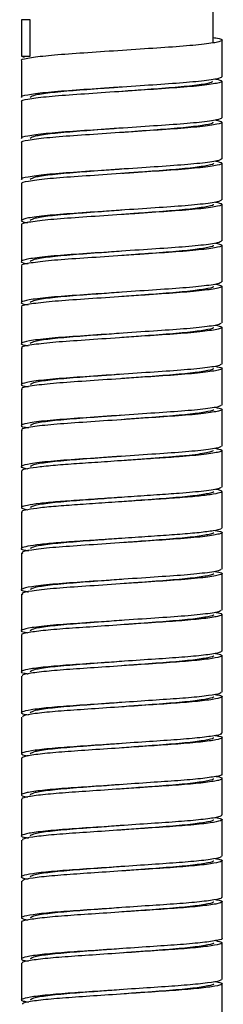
# Paper-space layout '_Posterior' of a CAD drawing. Header units: millimetres. Extents: x -141 to 219, y -1000 to 9.
# Tile 4 of 5: x 32 to 45, y -611 to -544. Entities that reach past the tile are written whole.
import ezdxf

# ---------------------------------------------------------------- set-up
doc = ezdxf.new("R2010")
doc.units = ezdxf.units.MM

psp = doc.layouts.new('_Posterior')

# ---------------------------------------------------------------- linework, layer by layer
at = {"color": 7, "linetype": 'Continuous', "lineweight": 25}
for p, q in [((44.779, -545.469), (44.779, -523.642)), ((31.679, -543.892), (31.679, -546.392)), ((32.279, -543.892), (31.679, -543.892)), ((32.279, -546.392), (32.279, -543.892)), ((45.379, -547.792), (45.379, -545.292)), ((31.679, -546.392), (31.854, -546.457)), ((31.679, -546.392), (32.279, -546.392)), ((31.679, -546.692), (31.679, -549.192)), ((45.379, -550.592), (45.379, -548.092)), ((31.679, -549.492), (31.679, -551.992)), ((45.379, -553.392), (45.379, -550.892)), ((31.679, -552.292), (31.679, -554.792)), ((45.379, -556.192), (45.379, -553.692)), ((31.679, -555.092), (31.679, -557.592)), ((45.379, -558.992), (45.379, -556.492)), ((31.679, -557.892), (31.679, -560.392)), ((45.379, -561.792), (45.379, -559.292)), ((31.679, -560.692), (31.679, -563.192)), ((45.379, -564.592), (45.379, -562.092)), ((31.679, -563.492), (31.679, -565.992)), ((45.379, -567.392), (45.379, -564.892)), ((31.679, -566.292), (31.679, -568.792)), ((45.379, -570.192), (45.379, -567.692)), ((31.679, -569.092), (31.679, -571.592)), ((45.379, -572.992), (45.379, -570.492)), ((31.679, -571.892), (31.679, -574.392)), ((45.379, -575.792), (45.379, -573.292)), ((31.679, -574.692), (31.679, -577.192)), ((45.379, -578.592), (45.379, -576.092)), ((31.679, -577.492), (31.679, -579.992)), ((45.379, -581.392), (45.379, -578.892)), ((31.679, -580.292), (31.679, -582.792)), ((45.379, -584.192), (45.379, -581.692)), ((31.679, -583.092), (31.679, -585.592)), ((45.379, -586.992), (45.379, -584.492)), ((31.679, -585.892), (31.679, -588.392)), ((45.379, -589.792), (45.379, -587.292)), ((31.679, -588.692), (31.679, -591.192)), ((45.379, -592.592), (45.379, -590.092)), ((31.679, -591.492), (31.679, -593.992)), ((45.379, -595.392), (45.379, -592.892)), ((31.679, -594.292), (31.679, -596.792)), ((45.379, -598.192), (45.379, -595.692)), ((31.679, -597.092), (31.679, -599.592)), ((45.379, -600.992), (45.379, -598.492)), ((31.679, -599.892), (31.679, -602.392)), ((45.379, -603.792), (45.379, -601.292)), ((31.679, -602.692), (31.679, -605.192)), ((45.379, -606.592), (45.379, -604.092)), ((31.679, -605.492), (31.679, -607.992)), ((45.379, -609.392), (45.379, -606.892)), ((31.679, -608.292), (31.679, -610.792)), ((45.379, -612.192), (45.379, -609.692))]:
    psp.add_line(p, q, dxfattribs=at)
for points, knots in [([(44.779, -545.114), (44.843, -545.123), (45.317, -545.185), (45.472, -545.29), (45.122, -545.439), (43.904, -545.607), (42.057, -545.757), (39.785, -545.905), (37.358, -546.073), (35.082, -546.223), (33.191, -546.371), (32.039, -546.54), (31.551, -546.64), (31.684, -546.691), (31.686, -546.692)], [0, 0, 0, 0, 0.015348, 0.112757, 0.210023, 0.310425, 0.407857, 0.505099, 0.605501, 0.702957, 0.800176, 0.900578, 0.998056, 1, 1, 1, 1]), ([(45.376, -547.791), (45.3, -547.84), (45.146, -547.939), (43.897, -548.107), (42.058, -548.257), (39.785, -548.405), (37.358, -548.573), (35.082, -548.723), (33.191, -548.871), (32.04, -549.04), (31.551, -549.14), (31.683, -549.191), (31.686, -549.191)], [0, 0, 0, 0, 0.109007, 0.222281, 0.332204, 0.441913, 0.555186, 0.665136, 0.774819, 0.888092, 0.998067, 1, 1, 1, 1]), ([(44.966, -547.943), (45.157, -547.991), (45.547, -548.091), (45.118, -548.235), (43.948, -548.403), (42.106, -548.553), (39.843, -548.701), (37.416, -548.869), (35.133, -549.02), (33.23, -549.167), (32.057, -549.336), (31.557, -549.438), (31.691, -549.49), (31.697, -549.493)], [0, 0, 0, 0, 0.094423, 0.19326, 0.295424, 0.394712, 0.493526, 0.595689, 0.695, 0.793792, 0.895953, 0.995288, 1, 1, 1, 1]), ([(44.721, -548.093), (44.7, -548.131), (44.653, -548.215), (43.744, -548.366), (42.258, -548.52), (40.423, -548.649), (39.124, -548.747), (38.528, -548.792)], [0, 0, 0, 0, 0.171919, 0.387035, 0.602338, 0.817546, 1, 1, 1, 1]), ([(38.528, -548.492), (38.064, -548.527), (36.899, -548.615), (35.136, -548.739), (33.551, -548.887), (32.481, -549.049), (32.349, -549.145), (32.283, -549.192)], [0, 0, 0, 0, 0.142272, 0.357411, 0.572536, 0.787679, 1, 1, 1, 1]), ([(45.367, -550.592), (45.298, -550.639), (45.157, -550.737), (43.934, -550.903), (42.109, -551.053), (39.842, -551.201), (37.416, -551.369), (35.132, -551.52), (33.23, -551.667), (32.057, -551.836), (31.557, -551.938), (31.69, -551.99), (31.696, -551.992)], [0, 0, 0, 0, 0.106171, 0.219396, 0.329434, 0.438947, 0.552171, 0.662235, 0.771724, 0.884946, 0.995036, 1, 1, 1, 1]), ([(44.958, -550.743), (45.149, -550.79), (45.545, -550.889), (45.137, -551.031), (43.985, -551.199), (42.156, -551.35), (39.901, -551.497), (37.474, -551.665), (35.184, -551.816), (33.269, -551.963), (32.075, -552.131), (31.564, -552.236), (31.697, -552.289), (31.706, -552.293)], [0, 0, 0, 0, 0.092009, 0.190707, 0.292856, 0.392276, 0.490953, 0.5931, 0.692543, 0.791198, 0.893344, 0.99281, 1, 1, 1, 1]), ([(44.718, -550.891), (44.736, -550.902), (44.84, -550.96), (44.327, -551.072), (43.197, -551.234), (41.479, -551.374), (39.829, -551.495), (38.828, -551.57), (38.528, -551.592)], [0, 0, 0, 0, 0.047125, 0.262304, 0.477536, 0.692908, 0.908086, 1, 1, 1, 1]), ([(38.528, -551.292), (38.064, -551.327), (36.899, -551.415), (35.136, -551.539), (33.551, -551.687), (32.481, -551.849), (32.349, -551.945), (32.283, -551.992)], [0, 0, 0, 0, 0.142273, 0.357414, 0.57254, 0.787684, 1, 1, 1, 1]), ([(45.356, -553.393), (45.296, -553.438), (45.168, -553.534), (43.97, -553.699), (42.16, -553.85), (39.9, -553.997), (37.474, -554.165), (35.184, -554.316), (33.269, -554.463), (32.076, -554.631), (31.564, -554.736), (31.696, -554.789), (31.705, -554.793)], [0, 0, 0, 0, 0.102977, 0.216231, 0.32646, 0.435865, 0.549118, 0.659372, 0.768754, 0.882004, 0.992284, 1, 1, 1, 1]), ([(44.95, -553.543), (45.141, -553.589), (45.543, -553.687), (45.154, -553.827), (44.022, -553.995), (42.206, -554.147), (39.958, -554.293), (37.532, -554.461), (35.235, -554.613), (33.309, -554.759), (32.095, -554.927), (31.571, -555.033), (31.701, -555.088), (31.712, -555.092)], [0, 0, 0, 0, 0.089662, 0.188293, 0.29049, 0.390104, 0.488714, 0.590909, 0.690546, 0.789136, 0.891328, 0.990988, 1, 1, 1, 1]), ([(44.771, -553.692), (44.774, -553.693), (44.891, -553.743), (44.47, -553.839), (43.483, -554.002), (41.852, -554.149), (40.11, -554.273), (38.968, -554.359), (38.529, -554.392)], [0, 0, 0, 0, 0.00443, 0.21956, 0.434683, 0.650021, 0.865176, 1, 1, 1, 1]), ([(38.528, -554.092), (38.064, -554.127), (36.899, -554.215), (35.136, -554.339), (33.551, -554.487), (32.481, -554.649), (32.349, -554.745), (32.283, -554.792)], [0, 0, 0, 0, 0.142273, 0.357412, 0.572537, 0.78768, 1, 1, 1, 1]), ([(44.942, -556.343), (45.134, -556.388), (45.541, -556.485), (45.172, -556.623), (44.058, -556.791), (42.256, -556.944), (40.016, -557.089), (37.59, -557.257), (35.287, -557.41), (33.349, -557.555), (32.115, -557.723), (31.578, -557.831), (31.706, -557.887), (31.719, -557.892)], [0, 0, 0, 0, 0.087276, 0.185795, 0.287984, 0.387739, 0.486239, 0.588425, 0.688202, 0.786683, 0.888867, 0.988665, 1, 1, 1, 1]), ([(45.349, -556.192), (45.295, -556.237), (45.18, -556.331), (44.006, -556.495), (42.21, -556.647), (39.957, -556.793), (37.533, -556.961), (35.23, -557.113), (33.327, -557.259), (32.027, -557.427), (31.595, -557.58), (31.665, -557.679), (32.08, -557.738), (32.118, -557.743)], [0, 0, 0, 0, 0.090544, 0.192536, 0.291951, 0.390364, 0.492354, 0.591791, 0.690184, 0.792171, 0.891631, 0.990003, 1, 1, 1, 1]), ([(38.529, -556.892), (38.065, -556.927), (36.899, -557.015), (35.136, -557.139), (33.551, -557.287), (32.481, -557.449), (32.349, -557.545), (32.283, -557.592)], [0, 0, 0, 0, 0.1422711, 0.3574083, 0.5725312, 0.787672, 1, 1, 1, 1]), ([(44.771, -556.492), (44.774, -556.493), (44.891, -556.543), (44.47, -556.639), (43.483, -556.802), (41.852, -556.949), (40.11, -557.073), (38.968, -557.159), (38.528, -557.192)], [0, 0, 0, 0, 0.004434, 0.219562, 0.434684, 0.65002, 0.865174, 1, 1, 1, 1]), ([(45.343, -558.992), (45.295, -559.035), (45.193, -559.129), (44.042, -559.291), (42.26, -559.444), (40.014, -559.589), (37.592, -559.757), (35.282, -559.91), (33.366, -560.055), (32.049, -560.223), (31.595, -560.377), (31.659, -560.476), (32.078, -560.536), (32.125, -560.543)], [0, 0, 0, 0, 0.088466, 0.190409, 0.289924, 0.388186, 0.490127, 0.589663, 0.687907, 0.789844, 0.889403, 0.987628, 1, 1, 1, 1]), ([(44.935, -559.143), (45.126, -559.187), (45.539, -559.283), (45.189, -559.419), (44.095, -559.587), (42.305, -559.741), (40.073, -559.885), (37.649, -560.053), (35.339, -560.207), (33.39, -560.351), (32.135, -560.519), (31.584, -560.629), (31.712, -560.686), (31.728, -560.693)], [0, 0, 0, 0, 0.084851, 0.183215, 0.28534, 0.385181, 0.483527, 0.585648, 0.68551, 0.783838, 0.885956, 0.985839, 1, 1, 1, 1]), ([(38.528, -559.692), (38.064, -559.727), (36.899, -559.815), (35.136, -559.939), (33.551, -560.087), (32.481, -560.249), (32.349, -560.345), (32.283, -560.392)], [0, 0, 0, 0, 0.142272, 0.357411, 0.572536, 0.787678, 1, 1, 1, 1]), ([(44.771, -559.292), (44.774, -559.293), (44.891, -559.343), (44.47, -559.439), (43.483, -559.602), (41.852, -559.749), (40.11, -559.873), (38.968, -559.959), (38.528, -559.992)], [0, 0, 0, 0, 0.004434, 0.219562, 0.434684, 0.65002, 0.865173, 1, 1, 1, 1]), ([(45.334, -561.793), (45.293, -561.834), (45.204, -561.926), (44.078, -562.087), (42.31, -562.241), (40.072, -562.385), (37.65, -562.553), (35.335, -562.707), (33.406, -562.851), (32.072, -563.019), (31.596, -563.174), (31.652, -563.274), (32.076, -563.335), (32.131, -563.343)], [0, 0, 0, 0, 0.085688, 0.187657, 0.287346, 0.385542, 0.487507, 0.587217, 0.685395, 0.787357, 0.887087, 0.985248, 1, 1, 1, 1]), ([(44.929, -561.943), (45.119, -561.986), (45.536, -562.08), (45.205, -562.215), (44.13, -562.383), (42.354, -562.537), (40.131, -562.681), (37.707, -562.849), (35.391, -563.004), (33.431, -563.147), (32.156, -563.315), (31.591, -563.427), (31.716, -563.485), (31.734, -563.493)], [0, 0, 0, 0, 0.082488, 0.180766, 0.282888, 0.382874, 0.481136, 0.583253, 0.68326, 0.781505, 0.883619, 0.983646, 1, 1, 1, 1]), ([(44.771, -562.092), (44.774, -562.093), (44.891, -562.143), (44.47, -562.239), (43.483, -562.402), (41.852, -562.549), (40.11, -562.673), (38.968, -562.759), (38.528, -562.792)], [0, 0, 0, 0, 0.004434, 0.219562, 0.434683, 0.650019, 0.865172, 1, 1, 1, 1]), ([(38.528, -562.492), (38.064, -562.527), (36.899, -562.615), (35.136, -562.739), (33.551, -562.887), (32.481, -563.049), (32.349, -563.145), (32.283, -563.192)], [0, 0, 0, 0, 0.142272, 0.357411, 0.572536, 0.787678, 1, 1, 1, 1]), ([(45.327, -564.593), (45.292, -564.633), (45.214, -564.724), (44.112, -564.883), (42.359, -565.037), (40.129, -565.181), (37.709, -565.349), (35.387, -565.504), (33.447, -565.647), (32.096, -565.815), (31.597, -565.97), (31.646, -566.071), (32.073, -566.134), (32.137, -566.143)], [0, 0, 0, 0, 0.083023, 0.185002, 0.284848, 0.382973, 0.484948, 0.584816, 0.682924, 0.784895, 0.884783, 0.982874, 1, 1, 1, 1]), ([(44.923, -564.743), (45.112, -564.785), (45.534, -564.878), (45.221, -565.011), (44.166, -565.179), (42.404, -565.334), (40.188, -565.477), (37.766, -565.645), (35.444, -565.8), (33.472, -565.943), (32.178, -566.111), (31.599, -566.225), (31.72, -566.283), (31.739, -566.292)], [0, 0, 0, 0, 0.080152, 0.17838, 0.280524, 0.380681, 0.478894, 0.581033, 0.68121, 0.779407, 0.881541, 0.981739, 1, 1, 1, 1]), ([(44.771, -564.892), (44.774, -564.893), (44.891, -564.943), (44.47, -565.039), (43.483, -565.202), (41.852, -565.349), (40.11, -565.473), (38.968, -565.559), (38.528, -565.592)], [0, 0, 0, 0, 0.004434, 0.219563, 0.434684, 0.650021, 0.865175, 1, 1, 1, 1]), ([(38.528, -565.292), (38.064, -565.327), (36.899, -565.415), (35.136, -565.539), (33.551, -565.687), (32.481, -565.849), (32.349, -565.945), (32.283, -565.992)], [0, 0, 0, 0, 0.142272, 0.357412, 0.572536, 0.787679, 1, 1, 1, 1]), ([(45.321, -567.392), (45.292, -567.432), (45.226, -567.521), (44.147, -567.679), (42.409, -567.834), (40.186, -567.977), (37.767, -568.145), (35.44, -568.3), (33.487, -568.443), (32.12, -568.611), (31.599, -568.767), (31.64, -568.868), (32.071, -568.932), (32.142, -568.943)], [0, 0, 0, 0, 0.081025, 0.182937, 0.282867, 0.380856, 0.482763, 0.582713, 0.680687, 0.782589, 0.882559, 0.980518, 1, 1, 1, 1]), ([(44.917, -567.543), (45.106, -567.584), (45.531, -567.676), (45.236, -567.807), (44.201, -567.975), (42.452, -568.131), (40.245, -568.273), (37.824, -568.441), (35.497, -568.597), (33.514, -568.739), (32.2, -568.907), (31.606, -569.023), (31.725, -569.083), (31.745, -569.093)], [0, 0, 0, 0, 0.0777606, 0.1758698, 0.2779539, 0.3782019, 0.4762967, 0.5783754, 0.6786431, 0.7767237, 0.8787969, 0.9790842, 1, 1, 1, 1]), ([(44.771, -567.692), (44.774, -567.693), (44.891, -567.743), (44.47, -567.839), (43.483, -568.002), (41.852, -568.149), (40.11, -568.273), (38.968, -568.359), (38.528, -568.392)], [0, 0, 0, 0, 0.004434, 0.219563, 0.434685, 0.650021, 0.865175, 1, 1, 1, 1]), ([(38.528, -568.092), (38.064, -568.127), (36.899, -568.215), (35.136, -568.339), (33.551, -568.487), (32.481, -568.649), (32.349, -568.745), (32.283, -568.792)], [0, 0, 0, 0, 0.142272, 0.357411, 0.572535, 0.787677, 1, 1, 1, 1]), ([(45.316, -570.192), (45.292, -570.23), (45.238, -570.318), (44.181, -570.475), (42.458, -570.631), (40.243, -570.773), (37.826, -570.941), (35.493, -571.097), (33.528, -571.239), (32.144, -571.407), (31.602, -571.564), (31.634, -571.666), (32.068, -571.731), (32.147, -571.743)], [0, 0, 0, 0, 0.078677, 0.180558, 0.280606, 0.378505, 0.48038, 0.580448, 0.678332, 0.780202, 0.880289, 0.97816, 1, 1, 1, 1]), ([(44.912, -570.343), (45.099, -570.383), (45.528, -570.474), (45.251, -570.603), (44.236, -570.771), (42.501, -570.927), (40.302, -571.069), (37.883, -571.237), (35.55, -571.394), (33.556, -571.535), (32.222, -571.703), (31.613, -571.821), (31.729, -571.882), (31.751, -571.893)], [0, 0, 0, 0, 0.075372, 0.173366, 0.275383, 0.375715, 0.473695, 0.575706, 0.676057, 0.774024, 0.876029, 0.976399, 1, 1, 1, 1]), ([(44.771, -570.492), (44.774, -570.493), (44.891, -570.543), (44.47, -570.639), (43.483, -570.802), (41.852, -570.949), (40.11, -571.073), (38.968, -571.159), (38.528, -571.192)], [0, 0, 0, 0, 0.004433, 0.219561, 0.434682, 0.650018, 0.86517, 1, 1, 1, 1]), ([(38.528, -570.892), (38.064, -570.927), (36.899, -571.015), (35.136, -571.139), (33.551, -571.287), (32.481, -571.449), (32.349, -571.545), (32.283, -571.592)], [0, 0, 0, 0, 0.142272, 0.357411, 0.572535, 0.787678, 1, 1, 1, 1]), ([(45.309, -572.993), (45.291, -573.03), (45.247, -573.116), (44.215, -573.271), (42.506, -573.428), (40.3, -573.569), (37.885, -573.737), (35.546, -573.894), (33.57, -574.035), (32.168, -574.203), (31.608, -574.36), (31.621, -574.461), (32.041, -574.525), (32.113, -574.536)], [0, 0, 0, 0, 0.076071, 0.178373, 0.278985, 0.37724, 0.479535, 0.580167, 0.678408, 0.780698, 0.881348, 0.979577, 1, 1, 1, 1]), ([(44.907, -573.143), (45.092, -573.181), (45.525, -573.272), (45.266, -573.399), (44.27, -573.567), (42.69, -573.712), (40.925, -573.828), (39.163, -573.949), (37.34, -574.073), (35.622, -574.19), (34.107, -574.294), (32.869, -574.415), (32.045, -574.539), (31.663, -574.631), (31.715, -574.68), (31.729, -574.692)], [0, 0, 0, 0, 0.07294, 0.170758, 0.272633, 0.372976, 0.445971, 0.52183, 0.598627, 0.673677, 0.746665, 0.822512, 0.899311, 0.974377, 1, 1, 1, 1]), ([(38.528, -573.692), (38.064, -573.727), (36.899, -573.815), (35.136, -573.939), (33.551, -574.087), (32.481, -574.249), (32.349, -574.345), (32.283, -574.392)], [0, 0, 0, 0, 0.142273, 0.357412, 0.572537, 0.787681, 1, 1, 1, 1]), ([(44.779, -573.292), (44.779, -573.317), (44.742, -573.345), (44.586, -573.402), (44.468, -573.432), (44.151, -573.494), (43.953, -573.525), (43.487, -573.588), (43.22, -573.619), (42.636, -573.678), (42.319, -573.706), (41.823, -573.746), (41.656, -573.759), (41.309, -573.784), (41.129, -573.798), (40.572, -573.839), (40.178, -573.869), (39.366, -573.93), (38.947, -573.961), (38.528, -573.992)], [0, 0, 0, 0, 0.125, 0.125, 0.25, 0.25, 0.375, 0.375, 0.5, 0.5, 0.625, 0.625, 0.6875, 0.6875, 0.75, 0.75, 0.875, 0.875, 1, 1, 1, 1]), ([(45.304, -575.793), (45.291, -575.828), (45.258, -575.913), (44.248, -576.066), (42.694, -576.212), (40.924, -576.328), (39.163, -576.449), (37.34, -576.573), (35.622, -576.69), (34.106, -576.794), (32.875, -576.915), (32.022, -577.039), (31.643, -577.156), (31.655, -577.247), (31.978, -577.312), (32.107, -577.338)], [0, 0, 0, 0, 0.073517, 0.175548, 0.276044, 0.34915, 0.425125, 0.502039, 0.577204, 0.650303, 0.726266, 0.803182, 0.878363, 0.951457, 1, 1, 1, 1]), ([(44.944, -575.936), (44.947, -575.936), (45.229, -575.977), (45.391, -576.054), (45.372, -576.158), (44.841, -576.279), (43.879, -576.403), (42.559, -576.52), (40.98, -576.624), (39.222, -576.745), (37.398, -576.869), (35.675, -576.986), (34.153, -577.09), (32.901, -577.211), (32.073, -577.335), (31.646, -577.428), (31.735, -577.479), (31.759, -577.492)], [0, 0, 0, 0, 0.000637, 0.075337, 0.147899, 0.223278, 0.299661, 0.374376, 0.446933, 0.5223, 0.598685, 0.673416, 0.745968, 0.821322, 0.897709, 0.972455, 1, 1, 1, 1]), ([(38.528, -576.492), (38.064, -576.527), (36.899, -576.615), (35.136, -576.739), (33.551, -576.887), (32.481, -577.049), (32.349, -577.145), (32.283, -577.192)], [0, 0, 0, 0, 0.142272, 0.357412, 0.572536, 0.787679, 1, 1, 1, 1]), ([(44.771, -576.092), (44.774, -576.093), (44.891, -576.143), (44.47, -576.239), (43.483, -576.402), (41.852, -576.549), (40.11, -576.673), (38.968, -576.759), (38.528, -576.792)], [0, 0, 0, 0, 0.004433, 0.219562, 0.434683, 0.650019, 0.865173, 1, 1, 1, 1]), ([(45.328, -578.592), (45.331, -578.614), (45.339, -578.672), (44.831, -578.779), (43.881, -578.903), (42.559, -579.02), (40.98, -579.124), (39.222, -579.245), (37.398, -579.369), (35.675, -579.486), (34.15, -579.59), (32.91, -579.711), (32.039, -579.835), (31.619, -579.965), (31.616, -580.058), (32.058, -580.127), (32.159, -580.143)], [0, 0, 0, 0, 0.046457, 0.122079, 0.198708, 0.273663, 0.346454, 0.422063, 0.498694, 0.573666, 0.646451, 0.722048, 0.798681, 0.873668, 0.971158, 1, 1, 1, 1]), ([(44.914, -578.746), (45.088, -578.781), (45.519, -578.868), (45.292, -578.992), (44.338, -579.159), (42.645, -579.317), (40.473, -579.458), (38.06, -579.625), (35.71, -579.783), (33.684, -579.924), (32.293, -580.091), (31.636, -580.214), (31.739, -580.278), (31.764, -580.293)], [0, 0, 0, 0, 0.066154, 0.164175, 0.266311, 0.367213, 0.465223, 0.567351, 0.668271, 0.766272, 0.868392, 0.969329, 1, 1, 1, 1]), ([(44.771, -578.892), (44.774, -578.893), (44.891, -578.943), (44.47, -579.039), (43.483, -579.202), (41.852, -579.349), (40.11, -579.473), (38.968, -579.559), (38.529, -579.592)], [0, 0, 0, 0, 0.0044355, 0.2195652, 0.4346875, 0.650025, 0.8651792, 1, 1, 1, 1]), ([(38.528, -579.292), (38.064, -579.327), (36.899, -579.415), (35.136, -579.539), (33.551, -579.687), (32.481, -579.849), (32.349, -579.945), (32.283, -579.992)], [0, 0, 0, 0, 0.142272, 0.357411, 0.572536, 0.787678, 1, 1, 1, 1]), ([(45.296, -581.392), (45.291, -581.426), (45.279, -581.508), (44.313, -581.658), (42.651, -581.817), (40.471, -581.958), (38.061, -582.125), (35.707, -582.283), (33.696, -582.424), (32.246, -582.59), (31.618, -582.75), (31.61, -582.856), (32.055, -582.926), (32.163, -582.942)], [0, 0, 0, 0, 0.0687843, 0.1705609, 0.2711075, 0.3687729, 0.4705416, 0.5711056, 0.6687616, 0.7705223, 0.8711036, 0.9687504, 1, 1, 1, 1]), ([(44.896, -581.543), (45.074, -581.578), (45.515, -581.665), (45.306, -581.788), (44.37, -581.955), (42.693, -582.114), (40.529, -582.254), (38.119, -582.42), (35.764, -582.58), (33.727, -582.72), (32.318, -582.886), (31.644, -583.012), (31.743, -583.077), (31.767, -583.093)], [0, 0, 0, 0, 0.065964, 0.163697, 0.265542, 0.366307, 0.464032, 0.565868, 0.66665, 0.764366, 0.866194, 0.966993, 1, 1, 1, 1]), ([(44.771, -581.692), (44.774, -581.693), (44.891, -581.743), (44.47, -581.839), (43.483, -582.002), (41.852, -582.149), (40.11, -582.273), (38.968, -582.359), (38.529, -582.392)], [0, 0, 0, 0, 0.004433, 0.219564, 0.434687, 0.650025, 0.86518, 1, 1, 1, 1]), ([(38.529, -582.092), (38.065, -582.127), (36.899, -582.215), (35.136, -582.339), (33.551, -582.487), (32.481, -582.649), (32.349, -582.745), (32.283, -582.792)], [0, 0, 0, 0, 0.142272, 0.357409, 0.572533, 0.787674, 1, 1, 1, 1]), ([(45.292, -584.193), (45.291, -584.225), (45.288, -584.306), (44.345, -584.454), (42.699, -584.614), (40.527, -584.754), (38.12, -584.92), (35.761, -585.08), (33.739, -585.22), (32.272, -585.386), (31.626, -585.547), (31.598, -585.651), (32.024, -585.719), (32.121, -585.735)], [0, 0, 0, 0, 0.066296, 0.168561, 0.269741, 0.367868, 0.470124, 0.571322, 0.66944, 0.771687, 0.872902, 0.971012, 1, 1, 1, 1]), ([(44.921, -584.338), (44.965, -584.344), (45.334, -584.398), (45.449, -584.489), (45.183, -584.621), (44.217, -584.769), (42.723, -584.91), (40.836, -585.034), (38.722, -585.179), (36.585, -585.326), (34.65, -585.452), (33.059, -585.589), (32.047, -585.738), (31.608, -585.836), (31.706, -585.886), (31.719, -585.892)], [0, 0, 0, 0, 0.01178, 0.099387, 0.186799, 0.277294, 0.3665, 0.4528, 0.542618, 0.632833, 0.719475, 0.808, 0.898592, 0.986848, 1, 1, 1, 1]), ([(44.771, -584.492), (44.774, -584.493), (44.891, -584.543), (44.47, -584.639), (43.483, -584.802), (41.852, -584.949), (40.11, -585.073), (38.968, -585.159), (38.528, -585.192)], [0, 0, 0, 0, 0.0044328, 0.2195611, 0.434682, 0.6500181, 0.8651709, 1, 1, 1, 1]), ([(38.529, -584.892), (38.065, -584.927), (36.899, -585.015), (35.136, -585.139), (33.551, -585.287), (32.481, -585.449), (32.349, -585.545), (32.283, -585.592)], [0, 0, 0, 0, 0.142271, 0.357408, 0.572531, 0.787672, 1, 1, 1, 1]), ([(45.374, -586.992), (45.316, -587.034), (45.198, -587.121), (44.211, -587.269), (42.724, -587.41), (40.835, -587.534), (38.722, -587.679), (36.586, -587.826), (34.647, -587.952), (33.071, -588.089), (32, -588.237), (31.608, -588.374), (31.673, -588.468), (32.056, -588.529), (32.142, -588.542)], [0, 0, 0, 0, 0.08621, 0.17689, 0.266278, 0.352754, 0.442756, 0.533155, 0.619974, 0.708681, 0.799458, 0.887893, 0.97491, 1, 1, 1, 1]), ([(44.936, -587.143), (45.109, -587.181), (45.487, -587.265), (45.313, -587.381), (44.548, -587.527), (43.183, -587.673), (41.39, -587.798), (39.322, -587.938), (37.164, -588.086), (35.156, -588.219), (33.454, -588.349), (32.265, -588.497), (31.678, -588.613), (31.737, -588.674), (31.755, -588.692)], [0, 0, 0, 0, 0.072322, 0.159072, 0.249439, 0.339747, 0.426445, 0.515678, 0.606538, 0.694618, 0.782156, 0.87292, 0.96255, 1, 1, 1, 1]), ([(44.771, -587.292), (44.774, -587.293), (44.891, -587.343), (44.47, -587.439), (43.483, -587.602), (41.852, -587.749), (40.11, -587.873), (38.968, -587.959), (38.529, -587.992)], [0, 0, 0, 0, 0.004434, 0.219564, 0.434687, 0.650025, 0.86518, 1, 1, 1, 1]), ([(38.528, -587.692), (38.064, -587.727), (36.899, -587.815), (35.136, -587.939), (33.551, -588.087), (32.481, -588.249), (32.349, -588.345), (32.283, -588.392)], [0, 0, 0, 0, 0.142272, 0.357412, 0.572537, 0.78768, 1, 1, 1, 1]), ([(45.315, -589.792), (45.31, -589.822), (45.299, -589.895), (44.53, -590.027), (43.187, -590.173), (41.389, -590.298), (39.322, -590.438), (37.165, -590.586), (35.154, -590.719), (33.462, -590.849), (32.236, -590.996), (31.652, -591.139), (31.614, -591.242), (32.009, -591.315), (32.152, -591.342)], [0, 0, 0, 0, 0.0617559, 0.1520384, 0.2422613, 0.3288785, 0.4180276, 0.5088021, 0.5967996, 0.6842559, 0.7749346, 0.8644808, 0.9509611, 1, 1, 1, 1]), ([(44.904, -589.942), (45.046, -589.968), (45.442, -590.041), (45.408, -590.144), (44.83, -590.286), (43.609, -590.434), (41.921, -590.564), (39.912, -590.697), (37.756, -590.845), (35.687, -590.985), (33.886, -591.11), (32.537, -591.255), (31.761, -591.388), (31.747, -591.462), (31.741, -591.492)], [0, 0, 0, 0, 0.048207, 0.134692, 0.224203, 0.31489, 0.402388, 0.490337, 0.581103, 0.670286, 0.756884, 0.847082, 0.937383, 1, 1, 1, 1]), ([(38.529, -590.492), (38.065, -590.527), (36.899, -590.615), (35.136, -590.739), (33.551, -590.887), (32.481, -591.049), (32.349, -591.145), (32.283, -591.192)], [0, 0, 0, 0, 0.142271, 0.357409, 0.572532, 0.787673, 1, 1, 1, 1]), ([(44.771, -590.092), (44.774, -590.093), (44.891, -590.143), (44.47, -590.239), (43.483, -590.402), (41.852, -590.549), (40.11, -590.673), (38.968, -590.759), (38.528, -590.792)], [0, 0, 0, 0, 0.004434, 0.219563, 0.434684, 0.650021, 0.865174, 1, 1, 1, 1]), ([(45.303, -592.592), (45.321, -592.61), (45.382, -592.671), (44.8, -592.786), (43.617, -592.934), (41.919, -593.064), (39.913, -593.197), (37.756, -593.345), (35.686, -593.485), (33.89, -593.61), (32.52, -593.755), (31.749, -593.902), (31.569, -594.018), (31.946, -594.103), (32.119, -594.141)], [0, 0, 0, 0, 0.036586, 0.126185, 0.216961, 0.304544, 0.392579, 0.483434, 0.572704, 0.659387, 0.749673, 0.840062, 0.926834, 1, 1, 1, 1]), ([(44.916, -592.742), (44.999, -592.755), (45.382, -592.815), (45.449, -592.909), (45.065, -593.045), (43.999, -593.193), (42.428, -593.331), (40.491, -593.457), (38.356, -593.604), (36.241, -593.749), (34.35, -593.873), (32.858, -594.014), (31.863, -594.162), (31.74, -594.249), (31.681, -594.292)], [0, 0, 0, 0, 0.024256, 0.111306, 0.199699, 0.290475, 0.379222, 0.466014, 0.556395, 0.646422, 0.732909, 0.822264, 0.912953, 1, 1, 1, 1]), ([(38.528, -593.292), (38.064, -593.327), (36.899, -593.415), (35.136, -593.539), (33.551, -593.687), (32.481, -593.849), (32.349, -593.945), (32.283, -593.992)], [0, 0, 0, 0, 0.142272, 0.357411, 0.572535, 0.787678, 1, 1, 1, 1]), ([(44.771, -592.892), (44.774, -592.893), (44.891, -592.943), (44.47, -593.039), (43.483, -593.202), (41.852, -593.349), (40.11, -593.473), (38.968, -593.559), (38.529, -593.592)], [0, 0, 0, 0, 0.004434, 0.219563, 0.434685, 0.650022, 0.865176, 1, 1, 1, 1]), ([(45.34, -595.392), (45.352, -595.398), (45.452, -595.448), (45.017, -595.545), (44.011, -595.693), (42.424, -595.831), (40.492, -595.957), (38.356, -596.104), (36.241, -596.249), (34.351, -596.373), (32.853, -596.514), (31.88, -596.662), (31.609, -596.794), (31.715, -596.884), (32.076, -596.937), (32.114, -596.943)], [0, 0, 0, 0, 0.012366, 0.100774, 0.191565, 0.280328, 0.367135, 0.457531, 0.547574, 0.634076, 0.723445, 0.81415, 0.901803, 0.989556, 1, 1, 1, 1]), ([(44.972, -595.541), (44.972, -595.541), (45.311, -595.589), (45.435, -595.677), (45.25, -595.805), (44.349, -595.952), (42.908, -596.096), (41.055, -596.219), (38.958, -596.363), (36.812, -596.51), (34.846, -596.638), (33.21, -596.773), (32.126, -596.921), (31.634, -597.027), (31.721, -597.081), (31.739, -597.092)], [0, 0, 0, 0, 0.000018, 0.088319, 0.17544, 0.265989, 0.355727, 0.442151, 0.53184, 0.622411, 0.709595, 0.797821, 0.888584, 0.977477, 1, 1, 1, 1]), ([(44.771, -595.692), (44.774, -595.693), (44.891, -595.743), (44.47, -595.839), (43.483, -596.002), (41.852, -596.149), (40.11, -596.273), (38.968, -596.359), (38.529, -596.392)], [0, 0, 0, 0, 0.0044337, 0.2195643, 0.4346874, 0.6500257, 0.8651807, 1, 1, 1, 1]), ([(38.529, -596.092), (38.065, -596.127), (36.899, -596.215), (35.136, -596.339), (33.551, -596.487), (32.481, -596.649), (32.349, -596.745), (32.283, -596.792)], [0, 0, 0, 0, 0.142272, 0.35741, 0.572534, 0.787676, 1, 1, 1, 1]), ([(45.345, -598.192), (45.312, -598.229), (45.24, -598.311), (44.342, -598.452), (42.91, -598.596), (41.055, -598.719), (38.958, -598.863), (36.812, -599.01), (34.843, -599.138), (33.22, -599.273), (32.087, -599.421), (31.619, -599.561), (31.648, -599.658), (32.04, -599.724), (32.151, -599.742)], [0, 0, 0, 0, 0.076687, 0.167243, 0.25699, 0.34342, 0.433117, 0.523696, 0.610887, 0.699121, 0.789892, 0.878792, 0.965497, 1, 1, 1, 1]), ([(44.919, -598.343), (45.082, -598.376), (45.471, -598.456), (45.356, -598.566), (44.664, -598.711), (43.354, -598.858), (41.602, -598.984), (39.555, -599.122), (37.395, -599.27), (35.361, -599.406), (33.62, -599.533), (32.366, -599.68), (31.709, -599.803), (31.743, -599.869), (31.755, -599.892)], [0, 0, 0, 0, 0.0628001, 0.1493447, 0.2394066, 0.3298953, 0.4168078, 0.5055634, 0.5964193, 0.6849601, 0.7720291, 0.8626029, 0.9525274, 1, 1, 1, 1]), ([(44.771, -598.492), (44.774, -598.493), (44.891, -598.543), (44.47, -598.639), (43.483, -598.802), (41.852, -598.949), (40.11, -599.073), (38.968, -599.159), (38.528, -599.192)], [0, 0, 0, 0, 0.00443, 0.219558, 0.434679, 0.650015, 0.865168, 1, 1, 1, 1]), ([(38.529, -598.892), (38.065, -598.927), (36.899, -599.015), (35.136, -599.139), (33.551, -599.287), (32.481, -599.449), (32.349, -599.545), (32.283, -599.592)], [0, 0, 0, 0, 0.142271, 0.357408, 0.572531, 0.787672, 1, 1, 1, 1]), ([(45.304, -600.992), (45.312, -601.017), (45.334, -601.085), (44.642, -601.211), (43.36, -601.358), (41.6, -601.484), (39.555, -601.622), (37.396, -601.77), (35.36, -601.906), (33.626, -602.033), (32.342, -602.18), (31.684, -602.325), (31.594, -602.433), (31.986, -602.51), (32.144, -602.542)], [0, 0, 0, 0, 0.051973, 0.142022, 0.232497, 0.319396, 0.408138, 0.498981, 0.587508, 0.674564, 0.765124, 0.855035, 0.941532, 1, 1, 1, 1]), ([(44.904, -601.142), (45.026, -601.163), (45.42, -601.231), (45.43, -601.33), (44.928, -601.47), (43.767, -601.618), (42.123, -601.751), (40.141, -601.881), (37.991, -602.029), (35.902, -602.171), (34.064, -602.295), (32.658, -602.439), (31.799, -602.578), (31.746, -602.657), (31.722, -602.692)], [0, 0, 0, 0, 0.038805, 0.125412, 0.214512, 0.305267, 0.393273, 0.480677, 0.571325, 0.660869, 0.747323, 0.83722, 0.927706, 1, 1, 1, 1]), ([(44.771, -601.292), (44.774, -601.293), (44.891, -601.343), (44.47, -601.439), (43.483, -601.602), (41.852, -601.749), (40.11, -601.873), (38.968, -601.959), (38.528, -601.992)], [0, 0, 0, 0, 0.004434, 0.219562, 0.434683, 0.650019, 0.865171, 1, 1, 1, 1]), ([(38.528, -601.692), (38.064, -601.727), (36.899, -601.815), (35.136, -601.939), (33.551, -602.087), (32.481, -602.249), (32.349, -602.345), (32.283, -602.392)], [0, 0, 0, 0, 0.142273, 0.357412, 0.572537, 0.78768, 1, 1, 1, 1]), ([(44.933, -603.941), (44.986, -603.949), (45.355, -604.005), (45.451, -604.096), (45.143, -604.229), (44.141, -604.377), (42.62, -604.518), (40.714, -604.642), (38.593, -604.788), (36.463, -604.934), (34.545, -605.059), (32.979, -605.198), (32.007, -605.346), (31.594, -605.44), (31.697, -605.488), (31.705, -605.492)], [0, 0, 0, 0, 0.014799, 0.102313, 0.190217, 0.280965, 0.370159, 0.456733, 0.546903, 0.637204, 0.723892, 0.81286, 0.90364, 0.991825, 1, 1, 1, 1]), ([(45.312, -603.792), (45.33, -603.805), (45.411, -603.861), (44.892, -603.97), (43.776, -604.118), (42.121, -604.251), (40.141, -604.381), (37.991, -604.529), (35.902, -604.671), (34.068, -604.795), (32.644, -604.939), (31.801, -605.086), (31.555, -605.21), (31.917, -605.298), (32.093, -605.341)], [0, 0, 0, 0, 0.026913, 0.116122, 0.206987, 0.2951, 0.38261, 0.473368, 0.563021, 0.64958, 0.739586, 0.830182, 0.917249, 1, 1, 1, 1]), ([(44.771, -604.092), (44.774, -604.093), (44.891, -604.143), (44.47, -604.239), (43.483, -604.402), (41.852, -604.549), (40.11, -604.673), (38.968, -604.759), (38.528, -604.792)], [0, 0, 0, 0, 0.004434, 0.219563, 0.434684, 0.650021, 0.865175, 1, 1, 1, 1]), ([(38.528, -604.492), (38.064, -604.527), (36.899, -604.615), (35.136, -604.739), (33.551, -604.887), (32.481, -605.049), (32.349, -605.145), (32.283, -605.192)], [0, 0, 0, 0, 0.142273, 0.357412, 0.572537, 0.78768, 1, 1, 1, 1]), ([(45.367, -606.592), (45.371, -606.594), (45.476, -606.639), (45.086, -606.729), (44.157, -606.877), (42.616, -607.018), (40.715, -607.142), (38.592, -607.288), (36.464, -607.434), (34.541, -607.559), (32.992, -607.698), (31.956, -607.846), (31.606, -607.981), (31.687, -608.074), (32.064, -608.132), (32.134, -608.143)], [0, 0, 0, 0, 0.00327, 0.091175, 0.181926, 0.271122, 0.357698, 0.447869, 0.538173, 0.624863, 0.713833, 0.804615, 0.892802, 0.980062, 1, 1, 1, 1]), ([(44.949, -606.743), (45.124, -606.784), (45.495, -606.87), (45.286, -606.989), (44.482, -607.136), (43.086, -607.281), (41.273, -607.405), (39.194, -607.546), (37.039, -607.694), (35.045, -607.826), (33.367, -607.957), (32.214, -608.105), (31.662, -608.218), (31.732, -608.277), (31.751, -608.292)], [0, 0, 0, 0, 0.077544, 0.164439, 0.254933, 0.345101, 0.431715, 0.52117, 0.61199, 0.699782, 0.787608, 0.878435, 0.967865, 1, 1, 1, 1]), ([(38.528, -607.292), (38.064, -607.327), (36.899, -607.415), (35.136, -607.539), (33.551, -607.687), (32.481, -607.849), (32.349, -607.945), (32.283, -607.992)], [0, 0, 0, 0, 0.142272, 0.357411, 0.572535, 0.787677, 1, 1, 1, 1]), ([(44.771, -606.892), (44.774, -606.893), (44.891, -606.943), (44.47, -607.039), (43.483, -607.202), (41.852, -607.349), (40.11, -607.473), (38.968, -607.559), (38.529, -607.592)], [0, 0, 0, 0, 0.004434, 0.219564, 0.434687, 0.650025, 0.865179, 1, 1, 1, 1]), ([(45.324, -609.392), (45.31, -609.424), (45.279, -609.5), (44.466, -609.636), (43.09, -609.781), (41.272, -609.905), (39.194, -610.046), (37.04, -610.194), (35.043, -610.326), (33.375, -610.457), (32.181, -610.605), (31.638, -610.747), (31.625, -610.848), (32.021, -610.918), (32.154, -610.942)], [0, 0, 0, 0, 0.06706, 0.157451, 0.247516, 0.334032, 0.423386, 0.514103, 0.601795, 0.689522, 0.780245, 0.869574, 0.956098, 1, 1, 1, 1]), ([(44.907, -609.542), (45.058, -609.571), (45.453, -609.646), (45.392, -609.752), (44.774, -609.895), (43.521, -610.043), (41.81, -610.171), (39.787, -610.306), (37.628, -610.454), (35.571, -610.593), (33.79, -610.718), (32.475, -610.864), (31.742, -610.994), (31.746, -611.065), (31.748, -611.092)], [0, 0, 0, 0, 0.05335, 0.139823, 0.229542, 0.320172, 0.40743, 0.495675, 0.586487, 0.675455, 0.762186, 0.85253, 0.942712, 1, 1, 1, 1]), ([(38.529, -610.092), (38.065, -610.127), (36.899, -610.215), (35.136, -610.339), (33.551, -610.487), (32.481, -610.649), (32.349, -610.745), (32.283, -610.792)], [0, 0, 0, 0, 0.1422713, 0.3574088, 0.572532, 0.7876731, 1, 1, 1, 1]), ([(44.771, -609.692), (44.774, -609.693), (44.891, -609.743), (44.47, -609.839), (43.483, -610.002), (41.852, -610.149), (40.11, -610.273), (38.968, -610.359), (38.528, -610.392)], [0, 0, 0, 0, 0.004434, 0.219563, 0.434684, 0.650021, 0.865174, 1, 1, 1, 1])]:
    psp.add_open_spline(points, degree=3, knots=knots, dxfattribs=at)

doc.saveas('drawing.dxf')
